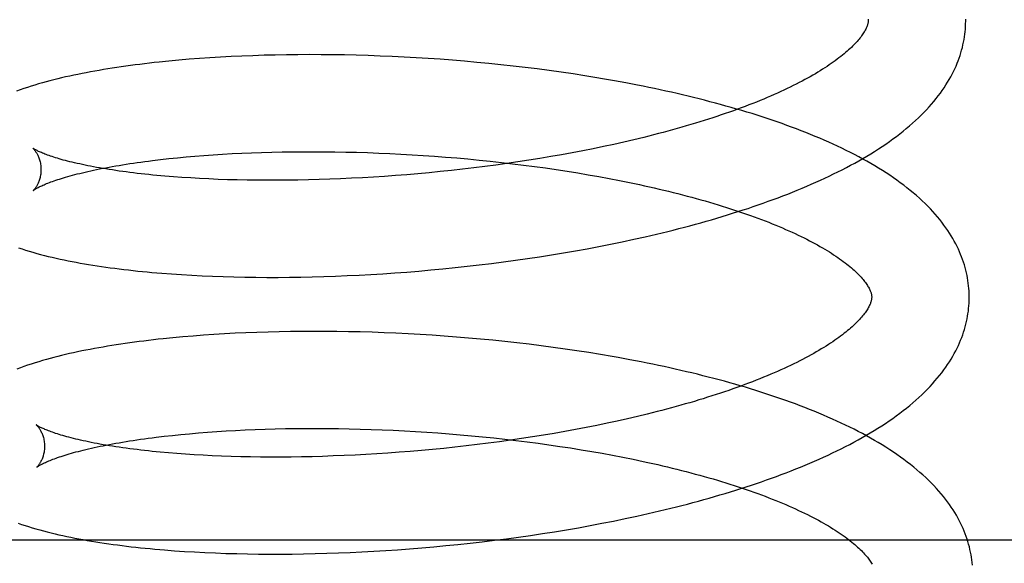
# Model space of a CAD drawing. Header units: inches. Extents: x 0 to 212, y 0 to 138.
# Tile 19 of 100: x 31.526 to 31.728, y 52.977 to 53.089. Entities that reach past the tile are written whole.
import ezdxf

# ---------------------------------------------------------------- set-up
doc = ezdxf.new("R2010")
doc.units = ezdxf.units.IN
doc.header["$LTSCALE"] = 11.6875
doc.header["$MEASUREMENT"] = 0
doc.linetypes.add('HIDDEN', pattern=[0.2, 0.1, -0.1])
doc.layers.add('DEFAULT_2', color=8, linetype='HIDDEN')

msp = doc.modelspace()

# ---------------------------------------------------------------- linework, layer by layer
at = {"layer": 'DEFAULT_2', "color": 8, "linetype": 'HIDDEN'}
for p, q in [((31.5691, 53.08108), (31.5669, 53.08097)), ((31.57132, 53.08119), (31.5691, 53.08108)), ((31.57357, 53.08127), (31.57132, 53.08119)), ((31.57585, 53.08135), (31.57357, 53.08127)), ((31.57814, 53.0814), (31.57585, 53.08135)), ((31.58046, 53.08145), (31.57814, 53.0814)), ((31.5828, 53.08147), (31.58046, 53.08145)), ((31.58516, 53.08148), (31.5828, 53.08147)), ((31.58753, 53.08147), (31.58516, 53.08148)), ((31.58993, 53.08145), (31.58753, 53.08147)), ((31.59233, 53.08141), (31.58993, 53.08145)), ((31.59476, 53.08136), (31.59233, 53.08141)), ((31.59719, 53.08129), (31.59476, 53.08136)), ((31.59964, 53.0812), (31.59719, 53.08129)), ((31.60209, 53.0811), (31.59964, 53.0812)), ((31.60456, 53.08098), (31.60209, 53.0811)), ((31.55634, 53.08015), (31.55432, 53.07995)), ((31.55839, 53.08035), (31.55634, 53.08015)), ((31.56047, 53.08052), (31.55839, 53.08035)), ((31.56258, 53.08069), (31.56047, 53.08052)), ((31.56473, 53.08083), (31.56258, 53.08069)), ((31.5669, 53.08097), (31.56473, 53.08083)), ((31.60703, 53.08084), (31.60456, 53.08098)), ((31.60951, 53.08069), (31.60703, 53.08084)), ((31.61199, 53.08052), (31.60951, 53.08069)), ((31.61448, 53.08033), (31.61199, 53.08052)), ((31.61697, 53.08013), (31.61448, 53.08033)), ((31.61946, 53.0799), (31.61697, 53.08013)), ((31.62194, 53.07966), (31.61946, 53.0799)), ((31.62443, 53.07941), (31.62194, 53.07966)), ((31.62691, 53.07914), (31.62443, 53.07941)), ((31.62939, 53.07885), (31.62691, 53.07914)), ((31.63186, 53.07854), (31.62939, 53.07885)), ((31.63432, 53.07821), (31.63186, 53.07854)), ((31.63678, 53.07787), (31.63432, 53.07821)), ((31.63922, 53.07751), (31.63678, 53.07787)), ((31.64165, 53.07713), (31.63922, 53.07751)), ((31.64768, 53.07612), (31.64528, 53.07654)), ((31.65006, 53.07568), (31.64768, 53.07612)), ((31.64757, 53.06307), (31.64547, 53.06262)), ((31.64965, 53.06354), (31.64757, 53.06307)), ((31.6517, 53.06402), (31.64965, 53.06354)), ((31.65373, 53.06451), (31.6517, 53.06402)), ((31.56352, 53.06079), (31.56541, 53.06092)), ((31.56541, 53.06092), (31.56733, 53.06105)), ((31.56733, 53.06105), (31.56929, 53.06116)), ((31.56929, 53.06116), (31.57128, 53.06126)), ((31.57128, 53.06126), (31.5733, 53.06134)), ((31.5733, 53.06134), (31.57535, 53.06141)), ((31.57535, 53.06141), (31.57743, 53.06147)), ((31.57743, 53.06147), (31.57953, 53.06152)), ((31.57953, 53.06152), (31.58166, 53.06155)), ((31.58166, 53.06155), (31.58381, 53.06157)), ((31.58381, 53.06157), (31.58598, 53.06157)), ((31.58598, 53.06157), (31.58817, 53.06156)), ((31.58817, 53.06156), (31.59037, 53.06154)), ((31.59037, 53.06154), (31.5926, 53.0615)), ((31.5926, 53.0615), (31.59483, 53.06144)), ((31.59483, 53.06144), (31.59708, 53.06137)), ((31.59708, 53.06137), (31.59935, 53.06129)), ((31.59935, 53.06129), (31.60162, 53.06119)), ((31.60162, 53.06119), (31.6039, 53.06108)), ((31.6039, 53.06108), (31.60619, 53.06095)), ((31.60619, 53.06095), (31.60848, 53.0608)), ((31.63683, 53.06094), (31.63463, 53.06055)), ((31.63902, 53.06134), (31.63683, 53.06094)), ((31.64119, 53.06175), (31.63902, 53.06134)), ((31.64334, 53.06218), (31.64119, 53.06175)), ((31.64547, 53.06262), (31.64334, 53.06218)), ((31.55298, 53.05975), (31.55463, 53.05995)), ((31.55463, 53.05995), (31.55633, 53.06014)), ((31.55633, 53.06014), (31.55807, 53.06032)), ((31.55807, 53.06032), (31.55984, 53.06049)), ((31.55984, 53.06049), (31.56166, 53.06064)), ((31.56166, 53.06064), (31.56352, 53.06079)), ((31.60848, 53.0608), (31.61077, 53.06064)), ((31.61077, 53.06064), (31.61307, 53.06047)), ((31.61307, 53.06047), (31.61537, 53.06028)), ((31.61537, 53.06028), (31.61766, 53.06007)), ((31.61766, 53.06007), (31.61995, 53.05985)), ((31.61995, 53.05985), (31.62224, 53.05962)), ((31.62224, 53.05962), (31.62452, 53.05937)), ((31.62566, 53.05914), (31.62339, 53.05883)), ((31.62452, 53.05937), (31.62679, 53.0591)), ((31.62792, 53.05947), (31.62566, 53.05914)), ((31.62679, 53.0591), (31.62905, 53.05882)), ((31.63017, 53.05982), (31.62792, 53.05947)), ((31.63241, 53.06017), (31.63017, 53.05982)), ((31.63463, 53.06055), (31.63241, 53.06017)), ((31.6051, 53.05684), (31.60282, 53.05666)), ((31.60738, 53.05704), (31.6051, 53.05684)), ((31.60967, 53.05725), (31.60738, 53.05704)), ((31.61196, 53.05747), (31.60967, 53.05725)), ((31.61425, 53.05771), (31.61196, 53.05747)), ((31.61654, 53.05797), (31.61425, 53.05771)), ((31.61883, 53.05824), (31.61654, 53.05797)), ((31.62111, 53.05853), (31.61883, 53.05824)), ((31.62339, 53.05883), (31.62111, 53.05853)), ((31.62905, 53.05882), (31.63131, 53.05853)), ((31.63131, 53.05853), (31.63354, 53.05822)), ((31.63354, 53.05822), (31.63577, 53.0579)), ((31.63577, 53.0579), (31.63797, 53.05756)), ((31.63797, 53.05756), (31.64016, 53.0572)), ((31.64016, 53.0572), (31.64233, 53.05684)), ((31.64233, 53.05684), (31.64448, 53.05646)), ((31.55724, 53.05641), (31.55552, 53.05655)), ((31.559, 53.05628), (31.55724, 53.05641)), ((31.5608, 53.05617), (31.559, 53.05628)), ((31.56264, 53.05606), (31.5608, 53.05617)), ((31.56452, 53.05597), (31.56264, 53.05606)), ((31.56643, 53.05589), (31.56452, 53.05597)), ((31.56837, 53.05582), (31.56643, 53.05589)), ((31.57035, 53.05577), (31.56837, 53.05582)), ((31.57236, 53.05573), (31.57035, 53.05577)), ((31.57439, 53.0557), (31.57236, 53.05573)), ((31.57646, 53.05569), (31.57439, 53.0557)), ((31.57855, 53.05569), (31.57646, 53.05569)), ((31.58066, 53.0557), (31.57855, 53.05569)), ((31.5828, 53.05573), (31.58066, 53.0557)), ((31.58496, 53.05577), (31.5828, 53.05573)), ((31.58714, 53.05583), (31.58496, 53.05577)), ((31.58934, 53.05591), (31.58714, 53.05583)), ((31.59155, 53.056), (31.58934, 53.05591)), ((31.59378, 53.0561), (31.59155, 53.056)), ((31.59602, 53.05622), (31.59378, 53.0561)), ((31.59828, 53.05635), (31.59602, 53.05622)), ((31.60054, 53.0565), (31.59828, 53.05635)), ((31.60282, 53.05666), (31.60054, 53.0565)), ((31.64448, 53.05646), (31.64661, 53.05606)), ((31.64661, 53.05606), (31.64871, 53.05566)), ((31.64871, 53.05566), (31.65079, 53.05524)), ((31.64692, 53.04259), (31.64929, 53.04308)), ((31.64929, 53.04308), (31.65166, 53.04358)), ((31.65166, 53.04358), (31.654, 53.04411)), ((31.63481, 53.04039), (31.63726, 53.0408)), ((31.63726, 53.0408), (31.63969, 53.04122)), ((31.63969, 53.04122), (31.64211, 53.04166)), ((31.64211, 53.04166), (31.64452, 53.04211)), ((31.64452, 53.04211), (31.64692, 53.04259)), ((31.62247, 53.03863), (31.62495, 53.03895)), ((31.62495, 53.03895), (31.62742, 53.03928)), ((31.62742, 53.03928), (31.62989, 53.03964)), ((31.62989, 53.03964), (31.63236, 53.04001)), ((31.63236, 53.04001), (31.63481, 53.04039)), ((31.6002, 53.03652), (31.60266, 53.03669)), ((31.60266, 53.03669), (31.60512, 53.03687)), ((31.60512, 53.03687), (31.60759, 53.03707)), ((31.60759, 53.03707), (31.61006, 53.03729)), ((31.61006, 53.03729), (31.61254, 53.03752)), ((31.61254, 53.03752), (31.61502, 53.03777)), ((31.61502, 53.03777), (31.6175, 53.03804)), ((31.6175, 53.03804), (31.61999, 53.03833)), ((31.61999, 53.03833), (31.62247, 53.03863)), ((31.55688, 53.03647), (31.55894, 53.03633)), ((31.55894, 53.03633), (31.56102, 53.03621)), ((31.56102, 53.03621), (31.56314, 53.0361)), ((31.56314, 53.0361), (31.56529, 53.03601)), ((31.56529, 53.03601), (31.56746, 53.03593)), ((31.56746, 53.03593), (31.56966, 53.03587)), ((31.56966, 53.03587), (31.57189, 53.03582)), ((31.57189, 53.03582), (31.57414, 53.03579)), ((31.57414, 53.03579), (31.57642, 53.03578)), ((31.57642, 53.03578), (31.57872, 53.03578)), ((31.57872, 53.03578), (31.58103, 53.0358)), ((31.58103, 53.0358), (31.58337, 53.03583)), ((31.58337, 53.03583), (31.58573, 53.03588)), ((31.58573, 53.03588), (31.58811, 53.03594)), ((31.58811, 53.03594), (31.5905, 53.03603)), ((31.5905, 53.03603), (31.59291, 53.03613)), ((31.59291, 53.03613), (31.59533, 53.03624)), ((31.59533, 53.03624), (31.59776, 53.03637)), ((31.59776, 53.03637), (31.6002, 53.03652)), ((31.57666, 53.02456), (31.57439, 53.02449)), ((31.57896, 53.02461), (31.57666, 53.02456)), ((31.58128, 53.02466), (31.57896, 53.02461)), ((31.58361, 53.02468), (31.58128, 53.02466)), ((31.58597, 53.02469), (31.58361, 53.02468)), ((31.58835, 53.02468), (31.58597, 53.02469)), ((31.59074, 53.02466), (31.58835, 53.02468)), ((31.59315, 53.02462), (31.59074, 53.02466)), ((31.59557, 53.02457), (31.59315, 53.02462)), ((31.598, 53.0245), (31.59557, 53.02457)), ((31.55715, 53.02337), (31.55513, 53.02317)), ((31.5592, 53.02356), (31.55715, 53.02337)), ((31.56129, 53.02374), (31.5592, 53.02356)), ((31.5634, 53.0239), (31.56129, 53.02374)), ((31.56554, 53.02405), (31.5634, 53.0239)), ((31.56772, 53.02418), (31.56554, 53.02405)), ((31.56991, 53.0243), (31.56772, 53.02418)), ((31.57214, 53.0244), (31.56991, 53.0243)), ((31.57439, 53.02449), (31.57214, 53.0244)), ((31.60045, 53.02441), (31.598, 53.0245)), ((31.6029, 53.0243), (31.60045, 53.02441)), ((31.60537, 53.02418), (31.6029, 53.0243)), ((31.60784, 53.02405), (31.60537, 53.02418)), ((31.61032, 53.02389), (31.60784, 53.02405)), ((31.6128, 53.02372), (31.61032, 53.02389)), ((31.61528, 53.02353), (31.6128, 53.02372)), ((31.61777, 53.02333), (31.61528, 53.02353)), ((31.62026, 53.02311), (31.61777, 53.02333)), ((31.62274, 53.02287), (31.62026, 53.02311)), ((31.62523, 53.02261), (31.62274, 53.02287)), ((31.62771, 53.02234), (31.62523, 53.02261)), ((31.63019, 53.02205), (31.62771, 53.02234)), ((31.63265, 53.02174), (31.63019, 53.02205)), ((31.63512, 53.02141), (31.63265, 53.02174)), ((31.63757, 53.02107), (31.63512, 53.02141)), ((31.64001, 53.02071), (31.63757, 53.02107)), ((31.64244, 53.02033), (31.64001, 53.02071)), ((31.64486, 53.01994), (31.64244, 53.02033)), ((31.65084, 53.01888), (31.64846, 53.01931)), ((31.65037, 53.00675), (31.64829, 53.00628)), ((31.65242, 53.00723), (31.65037, 53.00675)), ((31.65444, 53.00772), (31.65242, 53.00723)), ((31.56805, 53.00426), (31.57001, 53.00437)), ((31.57001, 53.00437), (31.572, 53.00446)), ((31.572, 53.00446), (31.57402, 53.00455)), ((31.57402, 53.00455), (31.57607, 53.00462)), ((31.57607, 53.00462), (31.57815, 53.00468)), ((31.57815, 53.00468), (31.58025, 53.00473)), ((31.58025, 53.00473), (31.58238, 53.00476)), ((31.58238, 53.00476), (31.58453, 53.00478)), ((31.58453, 53.00478), (31.5867, 53.00478)), ((31.5867, 53.00478), (31.58889, 53.00477)), ((31.58889, 53.00477), (31.59109, 53.00474)), ((31.59109, 53.00474), (31.59332, 53.00471)), ((31.59332, 53.00471), (31.59555, 53.00465)), ((31.59555, 53.00465), (31.5978, 53.00458)), ((31.5978, 53.00458), (31.60007, 53.0045)), ((31.60007, 53.0045), (31.60234, 53.0044)), ((31.60234, 53.0044), (31.60462, 53.00429)), ((31.63974, 53.00454), (31.63755, 53.00414)), ((31.64191, 53.00496), (31.63974, 53.00454)), ((31.64406, 53.00539), (31.64191, 53.00496)), ((31.64619, 53.00583), (31.64406, 53.00539)), ((31.64829, 53.00628), (31.64619, 53.00583)), ((31.5537, 53.00296), (31.55535, 53.00316)), ((31.55535, 53.00316), (31.55705, 53.00335)), ((31.55705, 53.00335), (31.55879, 53.00353)), ((31.55879, 53.00353), (31.56056, 53.0037)), ((31.56056, 53.0037), (31.56238, 53.00385)), ((31.56238, 53.00385), (31.56424, 53.004)), ((31.56424, 53.004), (31.56613, 53.00413)), ((31.56613, 53.00413), (31.56805, 53.00426)), ((31.60462, 53.00429), (31.60691, 53.00416)), ((31.60691, 53.00416), (31.6092, 53.00401)), ((31.6092, 53.00401), (31.61149, 53.00385)), ((31.61149, 53.00385), (31.61379, 53.00368)), ((31.61379, 53.00368), (31.61609, 53.00349)), ((31.61609, 53.00349), (31.61838, 53.00328)), ((31.61838, 53.00328), (31.62067, 53.00306)), ((31.62067, 53.00306), (31.62296, 53.00283)), ((31.62296, 53.00283), (31.62524, 53.00258)), ((31.62638, 53.00235), (31.62411, 53.00203)), ((31.62524, 53.00258), (31.62751, 53.00231)), ((31.62864, 53.00268), (31.62638, 53.00235)), ((31.63089, 53.00302), (31.62864, 53.00268)), ((31.63312, 53.00338), (31.63089, 53.00302)), ((31.63534, 53.00376), (31.63312, 53.00338)), ((31.63755, 53.00414), (31.63534, 53.00376)), ((31.61039, 53.00046), (31.6081, 53.00025)), ((31.61268, 53.00068), (31.61039, 53.00046)), ((31.61497, 53.00092), (31.61268, 53.00068)), ((31.61726, 53.00118), (31.61497, 53.00092)), ((31.61955, 53.00145), (31.61726, 53.00118)), ((31.62183, 53.00173), (31.61955, 53.00145)), ((31.62411, 53.00203), (31.62183, 53.00173)), ((31.62751, 53.00231), (31.62977, 53.00203)), ((31.62977, 53.00203), (31.63203, 53.00174)), ((31.63203, 53.00174), (31.63426, 53.00143)), ((31.63426, 53.00143), (31.63649, 53.0011)), ((31.63649, 53.0011), (31.63869, 53.00077)), ((31.63869, 53.00077), (31.64088, 53.00041)), ((31.64088, 53.00041), (31.64305, 53.00005)), ((31.55796, 52.99962), (31.55624, 52.99976)), ((31.55972, 52.99949), (31.55796, 52.99962)), ((31.56152, 52.99938), (31.55972, 52.99949)), ((31.56336, 52.99927), (31.56152, 52.99938)), ((31.56523, 52.99918), (31.56336, 52.99927)), ((31.56715, 52.9991), (31.56523, 52.99918)), ((31.56909, 52.99903), (31.56715, 52.9991)), ((31.57107, 52.99898), (31.56909, 52.99903)), ((31.57307, 52.99894), (31.57107, 52.99898)), ((31.57511, 52.99891), (31.57307, 52.99894)), ((31.57718, 52.99889), (31.57511, 52.99891)), ((31.57927, 52.9989), (31.57718, 52.99889)), ((31.58138, 52.99891), (31.57927, 52.9989)), ((31.58352, 52.99894), (31.58138, 52.99891)), ((31.58568, 52.99898), (31.58352, 52.99894)), ((31.58786, 52.99904), (31.58568, 52.99898)), ((31.59005, 52.99912), (31.58786, 52.99904)), ((31.59227, 52.9992), (31.59005, 52.99912)), ((31.5945, 52.99931), (31.59227, 52.9992)), ((31.59674, 52.99943), (31.5945, 52.99931)), ((31.59899, 52.99956), (31.59674, 52.99943)), ((31.60126, 52.99971), (31.59899, 52.99956)), ((31.60353, 52.99987), (31.60126, 52.99971)), ((31.60581, 53.00005), (31.60353, 52.99987)), ((31.6081, 53.00025), (31.60581, 53.00005)), ((31.64305, 53.00005), (31.6452, 52.99967)), ((31.6452, 52.99967), (31.64733, 52.99927)), ((31.64733, 52.99927), (31.64943, 52.99887)), ((31.64943, 52.99887), (31.65151, 52.99845)), ((31.64753, 52.98577), (31.64991, 52.98626)), ((31.64991, 52.98626), (31.65228, 52.98677)), ((31.65228, 52.98677), (31.65462, 52.98729)), ((31.63786, 52.98399), (31.6403, 52.98441)), ((31.6403, 52.98441), (31.64273, 52.98485)), ((31.64273, 52.98485), (31.64514, 52.9853)), ((31.64514, 52.9853), (31.64753, 52.98577)), ((31.62307, 52.98182), (31.62555, 52.98214)), ((31.62555, 52.98214), (31.62802, 52.98247)), ((31.62802, 52.98247), (31.6305, 52.98283)), ((31.6305, 52.98283), (31.63296, 52.9832)), ((31.63296, 52.9832), (31.63542, 52.98358)), ((31.63542, 52.98358), (31.63786, 52.98399)), ((31.80419, 52.98182), (31.24419, 52.98182)), ((31.6057, 52.98007), (31.60817, 52.98027)), ((31.60817, 52.98027), (31.61065, 52.98049)), ((31.61065, 52.98049), (31.61313, 52.98072)), ((31.61313, 52.98072), (31.61561, 52.98097)), ((31.61561, 52.98097), (31.6181, 52.98124)), ((31.6181, 52.98124), (31.62058, 52.98152)), ((31.62058, 52.98152), (31.62307, 52.98182)), ((31.55746, 52.97969), (31.55952, 52.97955)), ((31.55952, 52.97955), (31.5616, 52.97943)), ((31.5616, 52.97943), (31.56372, 52.97932)), ((31.56372, 52.97932), (31.56587, 52.97922)), ((31.56587, 52.97922), (31.56804, 52.97914)), ((31.56804, 52.97914), (31.57024, 52.97908)), ((31.57024, 52.97908), (31.57247, 52.97903)), ((31.57247, 52.97903), (31.57472, 52.979)), ((31.57472, 52.979), (31.57699, 52.97899)), ((31.57699, 52.97899), (31.57929, 52.97899)), ((31.57929, 52.97899), (31.58161, 52.979)), ((31.58161, 52.979), (31.58395, 52.97903)), ((31.58395, 52.97903), (31.58631, 52.97908)), ((31.58631, 52.97908), (31.58869, 52.97915)), ((31.58869, 52.97915), (31.59108, 52.97923)), ((31.59108, 52.97923), (31.59349, 52.97933)), ((31.59349, 52.97933), (31.59591, 52.97944)), ((31.59591, 52.97944), (31.59834, 52.97958)), ((31.59834, 52.97958), (31.60079, 52.97972)), ((31.60079, 52.97972), (31.60324, 52.97989)), ((31.60324, 52.97989), (31.6057, 52.98007))]:
    msp.add_line(p, q, dxfattribs=at)
for points in [[(31.69973, 53.08853), (31.69973, 53.08843), (31.69972, 53.08831), (31.69971, 53.08819), (31.6997, 53.08807), (31.69967, 53.08795), (31.69965, 53.08781), (31.69961, 53.08767), (31.69957, 53.08753), (31.69952, 53.08738), (31.69946, 53.08722), (31.69939, 53.08705), (31.69931, 53.08688), (31.69923, 53.0867), (31.69913, 53.08651), (31.69903, 53.08632), (31.69891, 53.08613), (31.69879, 53.08593), (31.69866, 53.08573), (31.69852, 53.08552), (31.69837, 53.08531), (31.69821, 53.0851), (31.69804, 53.08488), (31.69786, 53.08465), (31.69767, 53.08442), (31.69747, 53.08419), (31.69725, 53.08395), (31.69702, 53.08371), (31.69679, 53.08346), (31.69654, 53.08321), (31.69628, 53.08296), (31.696, 53.0827), (31.69572, 53.08244), (31.69542, 53.08217), (31.69511, 53.0819), (31.69479, 53.08163), (31.69445, 53.08136), (31.6941, 53.08108), (31.69374, 53.0808), (31.69336, 53.08052), (31.69298, 53.08023), (31.69257, 53.07994), (31.69216, 53.07965), (31.69173, 53.07936), (31.69129, 53.07906), (31.69084, 53.07877), (31.69037, 53.07847), (31.68989, 53.07817), (31.6894, 53.07787), (31.6889, 53.07757), (31.68838, 53.07727), (31.68784, 53.07696), (31.6873, 53.07666), (31.68674, 53.07635), (31.68616, 53.07604), (31.68558, 53.07574), (31.68498, 53.07543), (31.68437, 53.07512), (31.68374, 53.07481), (31.6831, 53.07451), (31.68245, 53.0742), (31.68179, 53.07389), (31.68112, 53.07359), (31.68043, 53.07328), (31.67973, 53.07297), (31.67902, 53.07267), (31.6783, 53.07237), (31.67756, 53.07206), (31.67682, 53.07176), (31.67606, 53.07146), (31.67529, 53.07116), (31.67451, 53.07086), (31.67371, 53.07056), (31.67291, 53.07026), (31.67209, 53.06997), (31.67127, 53.06968), (31.67043, 53.06939), (31.66958, 53.0691), (31.66872, 53.06881), (31.66786, 53.06852), (31.66698, 53.06824), (31.66609, 53.06796), (31.66519, 53.06768), (31.66429, 53.0674), (31.66337, 53.06712), (31.66244, 53.06685), (31.66151, 53.06658), (31.66057, 53.06631), (31.65961, 53.06605), (31.65865, 53.06578), (31.65768, 53.06552), (31.65671, 53.06527), (31.65572, 53.06501), (31.65473, 53.06476), (31.65373, 53.06451)], [(31.654, 53.04411), (31.65516, 53.04438), (31.65632, 53.04465), (31.65748, 53.04493), (31.65863, 53.04521), (31.65977, 53.04549), (31.66091, 53.04578), (31.66204, 53.04608), (31.66317, 53.04637), (31.66429, 53.04668), (31.6654, 53.04698), (31.66651, 53.0473), (31.66761, 53.04761), (31.6687, 53.04793), (31.66979, 53.04826), (31.67087, 53.04859), (31.67194, 53.04892), (31.67301, 53.04926), (31.67407, 53.0496), (31.67512, 53.04994), (31.67616, 53.0503), (31.6772, 53.05065), (31.67823, 53.05101), (31.67925, 53.05138), (31.68026, 53.05175), (31.68127, 53.05212), (31.68226, 53.0525), (31.68325, 53.05288), (31.68423, 53.05327), (31.6852, 53.05366), (31.68616, 53.05406), (31.68712, 53.05446), (31.68806, 53.05487), (31.689, 53.05528), (31.68992, 53.0557), (31.69084, 53.05613), (31.69175, 53.05655), (31.69265, 53.05699), (31.69353, 53.05743), (31.69441, 53.05787), (31.69528, 53.05832), (31.69613, 53.05878), (31.69698, 53.05924), (31.69782, 53.05971), (31.69864, 53.06018), (31.69945, 53.06066), (31.70025, 53.06114), (31.70104, 53.06163), (31.70182, 53.06213), (31.70259, 53.06263), (31.70334, 53.06314), (31.70407, 53.06365), (31.7048, 53.06417), (31.70551, 53.0647), (31.7062, 53.06523), (31.70688, 53.06576), (31.70754, 53.0663), (31.70819, 53.06684), (31.70882, 53.06739), (31.70943, 53.06794), (31.71002, 53.0685), (31.7106, 53.06906), (31.71116, 53.06962), (31.7117, 53.07018), (31.71222, 53.07075), (31.71272, 53.07131), (31.7132, 53.07188), (31.71366, 53.07245), (31.71411, 53.07301), (31.71453, 53.07358), (31.71493, 53.07414), (31.71531, 53.0747), (31.71568, 53.07526), (31.71603, 53.07582), (31.71635, 53.07638), (31.71667, 53.07694), (31.71696, 53.07749), (31.71724, 53.07805), (31.7175, 53.0786), (31.71775, 53.07915), (31.71798, 53.0797), (31.71819, 53.08024), (31.71839, 53.08079), (31.71857, 53.08133), (31.71874, 53.08188), (31.7189, 53.08242), (31.71904, 53.08296), (31.71917, 53.0835), (31.71928, 53.08404), (31.71939, 53.08458), (31.71947, 53.08512), (31.71955, 53.08566), (31.71961, 53.08619), (31.71966, 53.08673), (31.7197, 53.08727), (31.71972, 53.0878), (31.71973, 53.08834), (31.71973, 53.08878)], [(31.69972, 53.08875), (31.69973, 53.08863), (31.69973, 53.08853)], [(31.55432, 53.07995), (31.55332, 53.07984), (31.55233, 53.07973), (31.55135, 53.07961), (31.55037, 53.07949), (31.54941, 53.07937), (31.54845, 53.07924), (31.54751, 53.07911), (31.54657, 53.07898), (31.54564, 53.07884), (31.54472, 53.0787), (31.5438, 53.07856), (31.5429, 53.07841), (31.54201, 53.07826), (31.54112, 53.0781), (31.54024, 53.07794), (31.53938, 53.07778), (31.53852, 53.07761), (31.53766, 53.07744), (31.53682, 53.07726), (31.53599, 53.07708), (31.53516, 53.0769), (31.53434, 53.07671), (31.53353, 53.07651), (31.53273, 53.07632), (31.53194, 53.07611), (31.53116, 53.0759), (31.53038, 53.07569), (31.52961, 53.07547), (31.52885, 53.07524), (31.52808, 53.075), (31.52732, 53.07476), (31.52656, 53.07451), (31.52582, 53.07425), (31.52511, 53.07399)], [(31.64528, 53.07654), (31.64407, 53.07674), (31.64165, 53.07713)], [(31.72045, 53.03199), (31.72044, 53.03244), (31.72041, 53.03298), (31.72038, 53.03351), (31.72033, 53.03405), (31.72026, 53.03458), (31.72019, 53.03512), (31.7201, 53.03566), (31.72, 53.03619), (31.71988, 53.03673), (31.71975, 53.03726), (31.71961, 53.0378), (31.71946, 53.03834), (31.71929, 53.03888), (31.7191, 53.03942), (31.7189, 53.03996), (31.71869, 53.0405), (31.71846, 53.04104), (31.71822, 53.04158), (31.71796, 53.04212), (31.71768, 53.04267), (31.71739, 53.04321), (31.71708, 53.04376), (31.71676, 53.04431), (31.71641, 53.04486), (31.71605, 53.04541), (31.71567, 53.04596), (31.71527, 53.04651), (31.71486, 53.04707), (31.71442, 53.04762), (31.71396, 53.04818), (31.71349, 53.04873), (31.713, 53.04928), (31.71248, 53.04983), (31.71195, 53.05039), (31.71139, 53.05093), (31.71082, 53.05148), (31.71023, 53.05203), (31.70962, 53.05257), (31.70899, 53.0531), (31.70835, 53.05363), (31.70769, 53.05416), (31.70701, 53.05469), (31.70632, 53.0552), (31.70561, 53.05572), (31.70489, 53.05622), (31.70415, 53.05672), (31.7034, 53.05722), (31.70264, 53.05771), (31.70186, 53.05819), (31.70107, 53.05867), (31.70027, 53.05914), (31.69945, 53.0596), (31.69863, 53.06006), (31.69779, 53.06051), (31.69694, 53.06096), (31.69609, 53.0614), (31.69522, 53.06183), (31.69434, 53.06226), (31.69345, 53.06268), (31.69255, 53.0631), (31.69164, 53.06351), (31.69073, 53.06391), (31.6898, 53.06431), (31.68886, 53.06471), (31.68792, 53.0651), (31.68696, 53.06548), (31.686, 53.06586), (31.68503, 53.06623), (31.68404, 53.0666), (31.68306, 53.06696), (31.68206, 53.06732), (31.68105, 53.06767), (31.68004, 53.06802), (31.67902, 53.06836), (31.67799, 53.0687), (31.67695, 53.06904), (31.67591, 53.06937), (31.67485, 53.06969), (31.67379, 53.07001), (31.67273, 53.07032), (31.67165, 53.07063), (31.67057, 53.07094), (31.66948, 53.07124), (31.66839, 53.07154), (31.66729, 53.07183), (31.66618, 53.07212), (31.66506, 53.0724), (31.66394, 53.07268), (31.66282, 53.07295), (31.66168, 53.07322), (31.66054, 53.07349), (31.6594, 53.07375), (31.65825, 53.07401), (31.65709, 53.07426), (31.65593, 53.07451), (31.65477, 53.07475), (31.6536, 53.07499), (31.65242, 53.07522), (31.65006, 53.07568)], [(31.52842, 53.06229), (31.52841, 53.0623), (31.5284, 53.06231), (31.5284, 53.0623), (31.52842, 53.06229), (31.52844, 53.06227), (31.52847, 53.06225), (31.5285, 53.06222), (31.52854, 53.06218), (31.52858, 53.06213), (31.52863, 53.06208), (31.52868, 53.06202), (31.52874, 53.06196), (31.5288, 53.06188), (31.52886, 53.0618), (31.52893, 53.06171), (31.529, 53.06161), (31.52907, 53.0615), (31.52914, 53.06139), (31.52922, 53.06126), (31.5293, 53.06113), (31.52937, 53.06098), (31.52945, 53.06083), (31.52953, 53.06066), (31.5296, 53.06049), (31.52967, 53.0603), (31.52974, 53.06011), (31.52981, 53.0599), (31.52987, 53.05968), (31.52993, 53.05946), (31.52998, 53.05923), (31.53002, 53.05898), (31.53005, 53.05873), (31.53008, 53.05848), (31.5301, 53.05822), (31.5301, 53.05798)], [(31.55552, 53.05655), (31.55384, 53.0567), (31.55302, 53.05678), (31.55221, 53.05686), (31.55141, 53.05695), (31.55062, 53.05703), (31.54984, 53.05712), (31.54907, 53.05721), (31.54832, 53.05731), (31.54758, 53.0574), (31.54685, 53.0575), (31.54614, 53.0576), (31.54543, 53.0577), (31.54474, 53.05781), (31.54406, 53.05791), (31.5434, 53.05802), (31.54275, 53.05813), (31.54211, 53.05824), (31.54149, 53.05835), (31.54088, 53.05846), (31.54028, 53.05857), (31.5397, 53.05869), (31.53913, 53.0588), (31.53858, 53.05892), (31.53804, 53.05904), (31.53751, 53.05915), (31.537, 53.05927), (31.53651, 53.05939), (31.53603, 53.05951), (31.53556, 53.05962), (31.53512, 53.05974), (31.53468, 53.05986), (31.53426, 53.05998), (31.53386, 53.06009), (31.53347, 53.06021), (31.5331, 53.06032), (31.53274, 53.06044), (31.53239, 53.06055), (31.53207, 53.06066), (31.53175, 53.06077), (31.53146, 53.06087), (31.53118, 53.06098), (31.53091, 53.06108), (31.53066, 53.06118), (31.53042, 53.06127), (31.5302, 53.06137), (31.53, 53.06146), (31.5298, 53.06154), (31.52962, 53.06163), (31.52946, 53.0617), (31.52931, 53.06178), (31.52917, 53.06185), (31.52904, 53.06192), (31.52893, 53.06198), (31.52883, 53.06203), (31.52874, 53.06209), (31.52866, 53.06213), (31.52859, 53.06217), (31.52854, 53.06221), (31.52849, 53.06224), (31.52845, 53.06227), (31.52843, 53.06229), (31.52842, 53.06229)], [(31.52851, 53.05361), (31.52852, 53.05362), (31.52854, 53.05363), (31.52856, 53.05365), (31.5286, 53.05368), (31.52865, 53.05371), (31.5287, 53.05374), (31.52877, 53.05379), (31.52884, 53.05384), (31.52893, 53.05389), (31.52903, 53.05395), (31.52914, 53.05401), (31.52927, 53.05408), (31.5294, 53.05416), (31.52955, 53.05424), (31.52972, 53.05432), (31.52989, 53.05441), (31.53009, 53.0545), (31.53029, 53.05459), (31.53051, 53.05469), (31.53074, 53.05479), (31.53099, 53.0549), (31.53125, 53.05501), (31.53153, 53.05512), (31.53183, 53.05523), (31.53214, 53.05535), (31.53246, 53.05547), (31.5328, 53.05559), (31.53316, 53.05571), (31.53353, 53.05583), (31.53391, 53.05596), (31.53431, 53.05608), (31.53473, 53.05621), (31.53516, 53.05634), (31.53561, 53.05647), (31.53607, 53.0566), (31.53655, 53.05673), (31.53704, 53.05686), (31.53754, 53.05699), (31.53806, 53.05712), (31.5386, 53.05725), (31.53915, 53.05738), (31.53972, 53.05751), (31.54029, 53.05764), (31.54089, 53.05777), (31.54149, 53.0579), (31.54212, 53.05803), (31.54275, 53.05815), (31.5434, 53.05828), (31.54406, 53.0584), (31.54473, 53.05852), (31.54542, 53.05864), (31.54612, 53.05876), (31.54684, 53.05888), (31.54756, 53.059), (31.5483, 53.05911), (31.54905, 53.05922), (31.54981, 53.05933), (31.55059, 53.05944), (31.55138, 53.05955), (31.55217, 53.05965), (31.55298, 53.05975)], [(31.5301, 53.05798), (31.5301, 53.05774), (31.53009, 53.05748), (31.53007, 53.05722), (31.53004, 53.05697), (31.53001, 53.05673), (31.52996, 53.05649), (31.52991, 53.05626), (31.52986, 53.05605), (31.5298, 53.05584), (31.52973, 53.05564), (31.52966, 53.05545), (31.52959, 53.05528), (31.52952, 53.05511), (31.52945, 53.05495), (31.52938, 53.05481), (31.5293, 53.05467), (31.52923, 53.05454), (31.52916, 53.05443), (31.52909, 53.05432), (31.52902, 53.05422), (31.52896, 53.05413), (31.5289, 53.05404), (31.52884, 53.05397), (31.52878, 53.0539), (31.52873, 53.05384), (31.52869, 53.05378), (31.52864, 53.05374), (31.52861, 53.0537), (31.52857, 53.05367), (31.52855, 53.05364), (31.52853, 53.05362), (31.52852, 53.05361), (31.52851, 53.05361)], [(31.65079, 53.05524), (31.65284, 53.05481), (31.65385, 53.05458), (31.65486, 53.05436), (31.65586, 53.05413), (31.65685, 53.0539), (31.65783, 53.05367), (31.65881, 53.05344), (31.65977, 53.0532), (31.66073, 53.05296), (31.66168, 53.05271), (31.66262, 53.05246), (31.66355, 53.05222), (31.66448, 53.05196), (31.66539, 53.05171), (31.6663, 53.05145), (31.66719, 53.05119), (31.66808, 53.05093), (31.66895, 53.05067), (31.66981, 53.0504), (31.67067, 53.05013), (31.67151, 53.04986), (31.67235, 53.04959), (31.67317, 53.04932), (31.67398, 53.04904), (31.67478, 53.04876), (31.67557, 53.04848), (31.67635, 53.0482), (31.67712, 53.04792), (31.67787, 53.04764), (31.67861, 53.04735), (31.67934, 53.04707), (31.68006, 53.04678), (31.68077, 53.04649), (31.68146, 53.04621), (31.68214, 53.04592), (31.68281, 53.04563), (31.68347, 53.04534), (31.68412, 53.04504), (31.68475, 53.04475), (31.68537, 53.04446), (31.68597, 53.04417), (31.68657, 53.04388), (31.68715, 53.04358), (31.68772, 53.04329), (31.68827, 53.043), (31.68881, 53.04271), (31.68934, 53.04242), (31.68985, 53.04213), (31.69035, 53.04185), (31.69084, 53.04156), (31.69131, 53.04127), (31.69177, 53.04099), (31.69222, 53.04071), (31.69265, 53.04042), (31.69308, 53.04014), (31.69348, 53.03987), (31.69388, 53.03959), (31.69426, 53.03932), (31.69463, 53.03904), (31.69499, 53.03877), (31.69533, 53.03851), (31.69566, 53.03825), (31.69598, 53.03799), (31.69628, 53.03773), (31.69657, 53.03747), (31.69685, 53.03722), (31.69712, 53.03698), (31.69738, 53.03673), (31.69762, 53.03649), (31.69785, 53.03625), (31.69807, 53.03602), (31.69828, 53.03579), (31.69848, 53.03557), (31.69867, 53.03535), (31.69884, 53.03513), (31.69901, 53.03492), (31.69916, 53.03471), (31.69931, 53.03451), (31.69945, 53.03431), (31.69957, 53.03412), (31.69969, 53.03393), (31.6998, 53.03374), (31.6999, 53.03356), (31.69999, 53.03338), (31.70007, 53.03321), (31.70014, 53.03304), (31.70021, 53.03289), (31.70026, 53.03273), (31.70031, 53.03259), (31.70035, 53.03245), (31.70038, 53.03232), (31.7004, 53.0322), (31.70042, 53.03208), (31.70044, 53.03196), (31.70045, 53.03184), (31.70045, 53.03174)], [(31.52552, 53.04185), (31.52622, 53.04161), (31.52695, 53.04138), (31.52769, 53.04115), (31.52846, 53.04092), (31.52923, 53.0407), (31.53002, 53.04049), (31.53081, 53.04028), (31.5316, 53.04009), (31.5324, 53.0399), (31.5332, 53.03971), (31.53401, 53.03953), (31.53482, 53.03936), (31.53564, 53.03919), (31.53646, 53.03903), (31.5373, 53.03887), (31.53814, 53.03872), (31.539, 53.03857), (31.53986, 53.03842), (31.54073, 53.03828), (31.54161, 53.03814), (31.54251, 53.03801), (31.5434, 53.03788), (31.54431, 53.03775), (31.54523, 53.03763), (31.54615, 53.03751), (31.54708, 53.0374), (31.54803, 53.03729), (31.54898, 53.03718), (31.54994, 53.03708), (31.5509, 53.03698), (31.55188, 53.03689), (31.55286, 53.0368), (31.55385, 53.03671), (31.55486, 53.03663), (31.55688, 53.03647)], [(31.70045, 53.03174), (31.70045, 53.03163), (31.70044, 53.03152), (31.70043, 53.0314), (31.70042, 53.03128), (31.70039, 53.03115), (31.70036, 53.03102), (31.70033, 53.03088), (31.70029, 53.03073), (31.70023, 53.03058), (31.70018, 53.03042), (31.70011, 53.03025), (31.70003, 53.03008), (31.69994, 53.0299), (31.69985, 53.02972), (31.69974, 53.02953), (31.69963, 53.02933), (31.69951, 53.02914), (31.69938, 53.02894), (31.69924, 53.02873), (31.69909, 53.02852), (31.69893, 53.02831), (31.69876, 53.02809), (31.69858, 53.02786), (31.69839, 53.02763), (31.69818, 53.0274), (31.69797, 53.02716), (31.69774, 53.02691), (31.6975, 53.02667), (31.69725, 53.02642), (31.69699, 53.02616), (31.69672, 53.0259), (31.69643, 53.02564), (31.69613, 53.02538), (31.69582, 53.02511), (31.6955, 53.02484), (31.69517, 53.02456), (31.69482, 53.02429), (31.69446, 53.02401), (31.69408, 53.02372), (31.69369, 53.02344), (31.69329, 53.02315), (31.69288, 53.02286), (31.69245, 53.02256), (31.69201, 53.02227), (31.69156, 53.02197), (31.69109, 53.02168), (31.69061, 53.02138), (31.69012, 53.02108), (31.68961, 53.02078), (31.68909, 53.02047), (31.68856, 53.02017), (31.68801, 53.01986), (31.68745, 53.01956), (31.68688, 53.01925), (31.68629, 53.01894), (31.68569, 53.01864), (31.68508, 53.01833), (31.68446, 53.01802), (31.68382, 53.01771), (31.68317, 53.01741), (31.68251, 53.0171), (31.68184, 53.01679), (31.68115, 53.01649), (31.68045, 53.01618), (31.67974, 53.01588), (31.67902, 53.01557), (31.67828, 53.01527), (31.67753, 53.01497), (31.67678, 53.01467), (31.676, 53.01437), (31.67522, 53.01407), (31.67443, 53.01377), (31.67362, 53.01347), (31.67281, 53.01318), (31.67198, 53.01288), (31.67115, 53.01259), (31.6703, 53.0123), (31.66944, 53.01202), (31.66857, 53.01173), (31.66769, 53.01145), (31.66681, 53.01116), (31.66591, 53.01088), (31.665, 53.01061), (31.66409, 53.01033), (31.66316, 53.01006), (31.66223, 53.00979), (31.66128, 53.00952), (31.66033, 53.00925), (31.65937, 53.00899), (31.6584, 53.00873), (31.65742, 53.00847), (31.65644, 53.00822), (31.65544, 53.00797), (31.65444, 53.00772)], [(31.65462, 52.98729), (31.65579, 52.98756), (31.65695, 52.98784), (31.65811, 52.98811), (31.65926, 52.98839), (31.6604, 52.98868), (31.66154, 52.98897), (31.66267, 52.98926), (31.6638, 52.98956), (31.66492, 52.98986), (31.66604, 52.99017), (31.66714, 52.99048), (31.66825, 52.9908), (31.66934, 52.99112), (31.67043, 52.99144), (31.67151, 52.99177), (31.67259, 52.9921), (31.67365, 52.99244), (31.67471, 52.99278), (31.67577, 52.99313), (31.67681, 52.99348), (31.67785, 52.99384), (31.67888, 52.9942), (31.6799, 52.99456), (31.68092, 52.99493), (31.68192, 52.9953), (31.68292, 52.99568), (31.68391, 52.99607), (31.68489, 52.99645), (31.68586, 52.99685), (31.68682, 52.99724), (31.68778, 52.99765), (31.68873, 52.99806), (31.68966, 52.99847), (31.69059, 52.99889), (31.69151, 52.99931), (31.69242, 52.99974), (31.69331, 53.00017), (31.6942, 53.00061), (31.69508, 53.00106), (31.69595, 53.00151), (31.69681, 53.00196), (31.69766, 53.00242), (31.69849, 53.00289), (31.69932, 53.00336), (31.70013, 53.00384), (31.70094, 53.00433), (31.70173, 53.00482), (31.70251, 53.00531), (31.70327, 53.00582), (31.70402, 53.00633), (31.70476, 53.00684), (31.70549, 53.00736), (31.7062, 53.00789), (31.7069, 53.00842), (31.70758, 53.00895), (31.70824, 53.00949), (31.70889, 53.01004), (31.70952, 53.01058), (31.71013, 53.01114), (31.71073, 53.01169), (31.71131, 53.01225), (31.71187, 53.01281), (31.71241, 53.01338), (31.71293, 53.01394), (31.71343, 53.01451), (31.71391, 53.01508), (31.71437, 53.01564), (31.71481, 53.01621), (31.71524, 53.01677), (31.71564, 53.01734), (31.71602, 53.0179), (31.71639, 53.01846), (31.71674, 53.01902), (31.71707, 53.01958), (31.71738, 53.02014), (31.71768, 53.02069), (31.71795, 53.02125), (31.71822, 53.0218), (31.71846, 53.02235), (31.71869, 53.0229), (31.71891, 53.02345), (31.71911, 53.02399), (31.71929, 53.02454), (31.71946, 53.02508), (31.71962, 53.02562), (31.71976, 53.02616), (31.71989, 53.02671), (31.72, 53.02725), (31.72011, 53.02779), (31.72019, 53.02832), (31.72027, 53.02886), (31.72033, 53.0294), (31.72038, 53.02994), (31.72042, 53.03047), (31.72044, 53.03101), (31.72045, 53.03155), (31.72045, 53.03199)], [(31.55513, 53.02317), (31.55413, 53.02306), (31.55314, 53.02295), (31.55216, 53.02283), (31.55119, 53.02271), (31.55022, 53.02259), (31.54927, 53.02247), (31.54832, 53.02234), (31.54738, 53.0222), (31.54645, 53.02207), (31.54553, 53.02193), (31.54462, 53.02178), (31.54371, 53.02163), (31.54282, 53.02148), (31.54193, 53.02133), (31.54105, 53.02117), (31.54018, 53.021), (31.53932, 53.02084), (31.53847, 53.02067), (31.53762, 53.02049), (31.53679, 53.02031), (31.53596, 53.02013), (31.53515, 53.01994), (31.53434, 53.01975), (31.53354, 53.01955), (31.53275, 53.01935), (31.53197, 53.01914), (31.5312, 53.01892), (31.53042, 53.0187), (31.52965, 53.01847), (31.52888, 53.01824), (31.52811, 53.01799), (31.52735, 53.01774), (31.52661, 53.01748), (31.52588, 53.01722), (31.52518, 53.01695)], [(31.64846, 53.01931), (31.64726, 53.01953), (31.64486, 53.01994)], [(31.7211, 52.97672), (31.72105, 52.97726), (31.72098, 52.97779), (31.72091, 52.97833), (31.72082, 52.97886), (31.72072, 52.9794), (31.7206, 52.97993), (31.72048, 52.98047), (31.72033, 52.98101), (31.72018, 52.98154), (31.72001, 52.98208), (31.71982, 52.98262), (31.71963, 52.98316), (31.71941, 52.9837), (31.71919, 52.98424), (31.71894, 52.98478), (31.71868, 52.98533), (31.71841, 52.98587), (31.71812, 52.98642), (31.71781, 52.98696), (31.71748, 52.98751), (31.71714, 52.98806), (31.71678, 52.98861), (31.7164, 52.98916), (31.716, 52.98972), (31.71558, 52.99027), (31.71515, 52.99082), (31.71469, 52.99138), (31.71422, 52.99193), (31.71372, 52.99248), (31.71321, 52.99303), (31.71268, 52.99358), (31.71212, 52.99413), (31.71155, 52.99468), (31.71096, 52.99522), (31.71035, 52.99576), (31.70973, 52.9963), (31.70908, 52.99683), (31.70842, 52.99736), (31.70775, 52.99788), (31.70706, 52.9984), (31.70635, 52.99891), (31.70563, 52.99942), (31.70489, 52.99992), (31.70414, 53.00041), (31.70338, 53.0009), (31.7026, 53.00139), (31.70181, 53.00186), (31.70101, 53.00233), (31.70019, 53.0028), (31.69937, 53.00326), (31.69854, 53.00371), (31.69769, 53.00415), (31.69683, 53.00459), (31.69596, 53.00503), (31.69509, 53.00545), (31.6942, 53.00588), (31.6933, 53.00629), (31.69239, 53.0067), (31.69148, 53.00711), (31.69055, 53.00751), (31.68962, 53.0079), (31.68867, 53.00829), (31.68772, 53.00867), (31.68675, 53.00905), (31.68578, 53.00943), (31.6848, 53.00979), (31.68381, 53.01016), (31.68282, 53.01052), (31.68181, 53.01087), (31.6808, 53.01122), (31.67978, 53.01156), (31.67875, 53.0119), (31.67771, 53.01223), (31.67667, 53.01256), (31.67562, 53.01289), (31.67456, 53.01321), (31.67349, 53.01352), (31.67242, 53.01383), (31.67134, 53.01414), (31.67025, 53.01444), (31.66916, 53.01473), (31.66806, 53.01503), (31.66695, 53.01531), (31.66584, 53.0156), (31.66472, 53.01588), (31.66359, 53.01615), (31.66246, 53.01642), (31.66132, 53.01669), (31.66018, 53.01695), (31.65903, 53.0172), (31.65787, 53.01746), (31.65671, 53.0177), (31.65555, 53.01795), (31.65438, 53.01819), (31.6532, 53.01842), (31.65084, 53.01888)], [(31.52914, 53.0055), (31.52913, 53.00551), (31.52912, 53.00551), (31.52913, 53.00551), (31.52914, 53.0055), (31.52916, 53.00548), (31.52919, 53.00546), (31.52922, 53.00543), (31.52926, 53.00539), (31.5293, 53.00534), (31.52935, 53.00529), (31.5294, 53.00523), (31.52946, 53.00516), (31.52952, 53.00509), (31.52958, 53.00501), (31.52965, 53.00492), (31.52972, 53.00482), (31.52979, 53.00471), (31.52986, 53.0046), (31.52994, 53.00447), (31.53002, 53.00434), (31.53009, 53.00419), (31.53017, 53.00404), (31.53025, 53.00387), (31.53032, 53.0037), (31.53039, 53.00351), (31.53046, 53.00332), (31.53053, 53.00311), (31.53059, 53.00289), (31.53065, 53.00267), (31.5307, 53.00243), (31.53074, 53.00219), (31.53077, 53.00194), (31.5308, 53.00169), (31.53082, 53.00142), (31.53082, 53.00119)], [(31.55624, 52.99976), (31.55456, 52.99991), (31.55374, 52.99999), (31.55292, 53.00007), (31.55212, 53.00016), (31.55134, 53.00024), (31.55056, 53.00033), (31.54979, 53.00042), (31.54904, 53.00052), (31.5483, 53.00061), (31.54757, 53.00071), (31.54685, 53.00081), (31.54615, 53.00091), (31.54546, 53.00101), (31.54478, 53.00112), (31.54412, 53.00123), (31.54347, 53.00133), (31.54283, 53.00144), (31.5422, 53.00156), (31.54159, 53.00167), (31.541, 53.00178), (31.54042, 53.0019), (31.53985, 53.00201), (31.5393, 53.00213), (31.53876, 53.00224), (31.53823, 53.00236), (31.53772, 53.00248), (31.53723, 53.0026), (31.53675, 53.00272), (31.53628, 53.00283), (31.53584, 53.00295), (31.5354, 53.00307), (31.53498, 53.00319), (31.53458, 53.0033), (31.53419, 53.00342), (31.53382, 53.00353), (31.53346, 53.00365), (31.53311, 53.00376), (31.53279, 53.00387), (31.53247, 53.00398), (31.53218, 53.00408), (31.5319, 53.00419), (31.53163, 53.00429), (31.53138, 53.00439), (31.53114, 53.00448), (31.53092, 53.00458), (31.53072, 53.00467), (31.53052, 53.00475), (31.53034, 53.00483), (31.53018, 53.00491), (31.53003, 53.00499), (31.52989, 53.00506), (31.52976, 53.00512), (31.52965, 53.00519), (31.52955, 53.00524), (31.52946, 53.0053), (31.52938, 53.00534), (31.52931, 53.00538), (31.52926, 53.00542), (31.52921, 53.00545), (31.52917, 53.00548), (31.52915, 53.00549), (31.52914, 53.0055)], [(31.52923, 52.99682), (31.52924, 52.99682), (31.52926, 52.99684), (31.52928, 52.99686), (31.52932, 52.99688), (31.52937, 52.99692), (31.52942, 52.99695), (31.52949, 52.997), (31.52956, 52.99705), (31.52965, 52.9971), (31.52975, 52.99716), (31.52986, 52.99722), (31.52999, 52.99729), (31.53012, 52.99737), (31.53027, 52.99745), (31.53044, 52.99753), (31.53061, 52.99762), (31.53081, 52.99771), (31.53101, 52.9978), (31.53123, 52.9979), (31.53146, 52.998), (31.53171, 52.99811), (31.53197, 52.99822), (31.53225, 52.99833), (31.53255, 52.99844), (31.53286, 52.99856), (31.53318, 52.99868), (31.53352, 52.9988), (31.53388, 52.99892), (31.53425, 52.99904), (31.53463, 52.99917), (31.53503, 52.99929), (31.53545, 52.99942), (31.53588, 52.99955), (31.53633, 52.99968), (31.53679, 52.99981), (31.53727, 52.99994), (31.53776, 53.00007), (31.53826, 53.0002), (31.53878, 53.00033), (31.53932, 53.00046), (31.53987, 53.00059), (31.54043, 53.00072), (31.54101, 53.00085), (31.54161, 53.00098), (31.54221, 53.00111), (31.54283, 53.00123), (31.54347, 53.00136), (31.54412, 53.00148), (31.54478, 53.00161), (31.54545, 53.00173), (31.54614, 53.00185), (31.54684, 53.00197), (31.54756, 53.00209), (31.54828, 53.0022), (31.54902, 53.00232), (31.54977, 53.00243), (31.55053, 53.00254), (31.55131, 53.00265), (31.55209, 53.00276), (31.55289, 53.00286), (31.5537, 53.00296)], [(31.53082, 53.00119), (31.53082, 53.00095), (31.53081, 53.00068), (31.53079, 53.00043), (31.53076, 53.00018), (31.53073, 52.99993), (31.53068, 52.9997), (31.53063, 52.99947), (31.53058, 52.99925), (31.53052, 52.99905), (31.53045, 52.99885), (31.53038, 52.99866), (31.53031, 52.99849), (31.53024, 52.99832), (31.53017, 52.99816), (31.5301, 52.99802), (31.53002, 52.99788), (31.52995, 52.99775), (31.52988, 52.99763), (31.52981, 52.99753), (31.52974, 52.99743), (31.52968, 52.99733), (31.52962, 52.99725), (31.52956, 52.99718), (31.5295, 52.99711), (31.52945, 52.99705), (31.52941, 52.99699), (31.52936, 52.99695), (31.52933, 52.99691), (31.52929, 52.99688), (31.52927, 52.99685), (31.52925, 52.99683), (31.52924, 52.99682), (31.52923, 52.99682)], [(31.65151, 52.99845), (31.65356, 52.99801), (31.65457, 52.99779), (31.65558, 52.99757), (31.65658, 52.99734), (31.65757, 52.99711), (31.65855, 52.99688), (31.65953, 52.99664), (31.66049, 52.99641), (31.66145, 52.99616), (31.6624, 52.99592), (31.66334, 52.99567), (31.66427, 52.99542), (31.6652, 52.99517), (31.66611, 52.99492), (31.66702, 52.99466), (31.66791, 52.9944), (31.6688, 52.99414), (31.66967, 52.99388), (31.67053, 52.99361), (31.67139, 52.99334), (31.67223, 52.99307), (31.67307, 52.9928), (31.67389, 52.99253), (31.6747, 52.99225), (31.6755, 52.99197), (31.67629, 52.99169), (31.67707, 52.99141), (31.67784, 52.99113), (31.67859, 52.99085), (31.67933, 52.99056), (31.68006, 52.99028), (31.68078, 52.98999), (31.68149, 52.9897), (31.68218, 52.98941), (31.68286, 52.98913), (31.68353, 52.98884), (31.68419, 52.98854), (31.68484, 52.98825), (31.68547, 52.98796), (31.68609, 52.98767), (31.68669, 52.98738), (31.68729, 52.98709), (31.68787, 52.98679), (31.68844, 52.9865), (31.68899, 52.98621), (31.68953, 52.98592), (31.69006, 52.98563), (31.69057, 52.98534), (31.69107, 52.98505), (31.69156, 52.98477), (31.69203, 52.98448), (31.69249, 52.9842), (31.69294, 52.98391), (31.69337, 52.98363), (31.6938, 52.98335), (31.6942, 52.98307), (31.6946, 52.9828), (31.69498, 52.98252), (31.69535, 52.98225), (31.69571, 52.98198), (31.69605, 52.98172), (31.69638, 52.98145), (31.6967, 52.98119), (31.697, 52.98094), (31.69729, 52.98068), (31.69757, 52.98043), (31.69784, 52.98018), (31.6981, 52.97994), (31.69834, 52.9797), (31.69857, 52.97946), (31.69879, 52.97923), (31.699, 52.979), (31.6992, 52.97878), (31.69939, 52.97856), (31.69956, 52.97834), (31.69973, 52.97813), (31.69988, 52.97792), (31.70003, 52.97772), (31.70017, 52.97752), (31.70029, 52.97733), (31.70041, 52.97714), (31.70052, 52.97695)], [(31.52544, 52.98534), (31.52613, 52.98509), (31.52683, 52.98486), (31.52756, 52.98462), (31.5283, 52.98439), (31.52906, 52.98417), (31.52983, 52.98395), (31.53061, 52.98373), (31.5314, 52.98353), (31.53219, 52.98333), (31.53299, 52.98314), (31.53379, 52.98295), (31.53459, 52.98277), (31.5354, 52.9826), (31.53622, 52.98243), (31.53705, 52.98226), (31.53789, 52.9821), (31.53873, 52.98195), (31.53959, 52.9818), (31.54045, 52.98165), (31.54132, 52.98151), (31.5422, 52.98137), (31.54309, 52.98124), (31.54399, 52.98111), (31.5449, 52.98098), (31.54581, 52.98086), (31.54674, 52.98074), (31.54767, 52.98062), (31.54861, 52.98051), (31.54956, 52.98041), (31.55052, 52.9803), (31.55149, 52.98021), (31.55246, 52.98011), (31.55344, 52.98002), (31.55444, 52.97993), (31.55544, 52.97985), (31.55746, 52.97969)]]:
    msp.add_lwpolyline(points, dxfattribs=at)

doc.saveas('drawing.dxf')
